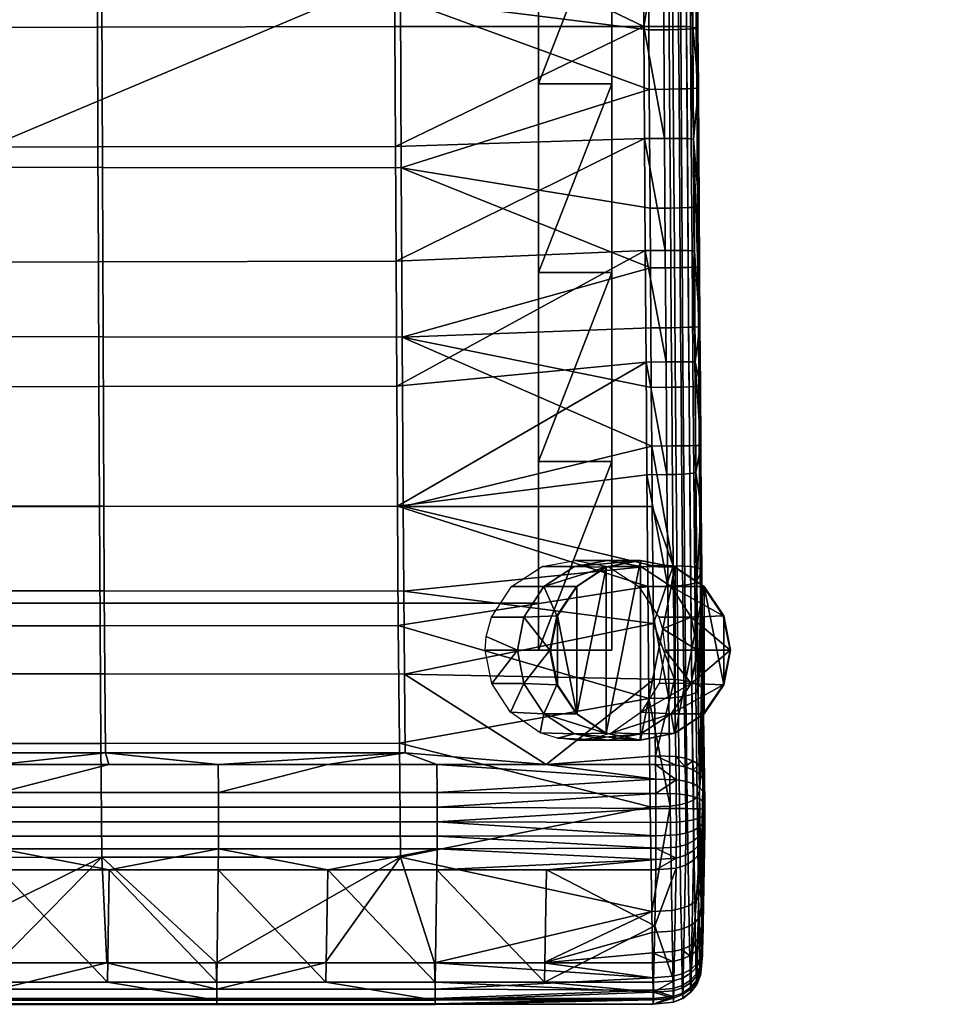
# Model space of a CAD drawing. Header units: millimetres. Extents: x -287 to 287, y -276 to 315.
# Tile 8 of 32: x 136 to 249, y -276 to -155. Entities that reach past the tile are written whole.
import ezdxf

# ---------------------------------------------------------------- set-up
doc = ezdxf.new("R2010")
doc.units = ezdxf.units.MM
doc.header["$MEASUREMENT"] = 0
for name, color, linetype in [('kryt', 9, 'Continuous'), ('nozky', 250, 'Continuous'), ('podnoz', 7, 'Continuous'), ('sedak', 43, 'Continuous')]:
    doc.layers.add(name, color=color, linetype=linetype)

msp = doc.modelspace()

# ---------------------------------------------------------------- meshes
at = {"layer": 'kryt'}
mesh = msp.add_polyface(dxfattribs=at)
corners = [(199.5, 126.82, 383.48), (-199.5, 126.82, 383.48), (199.5, 136.76, 407.19), (-0.01, 136.76, 407.19), (-199.5, 136.76, 407.19), (-66.5, 126.82, 383.48), (66.5, 126.82, 383.48), (199.5, 37.1, 389.82), (199.5, -52.72, 394.78), (199.5, -142.59, 398.33), (-199.5, 126.82, 383.48), (-199.5, 37.1, 389.82), (-199.5, -52.72, 394.78), (-199.5, -142.59, 398.33), (199.5, 126.82, 383.48), (66.5, 126.82, 383.48), (-66.5, 126.82, 383.48), (-199.5, -226.74, 400.4), (0, -226.74, 400.4), (199.5, -226.74, 400.4), (199.5, -226.74, 400.4), (199.5, -226.74, 424.9), (-199.5, -226.74, 400.4), (-199.5, -226.74, 424.9), (0, -226.74, 400.4)]
mesh.append_faces([[corners[k] for k in face] for face in [(2, 0, 6, 6), (3, 6, 5, 5), (3, 5, 1, 4), (2, 6, 3, 3), (12, 11, 7, 8), (13, 12, 8, 9), (7, 15, 14, 14), (9, 19, 18, 18), (11, 16, 15, 7), (11, 10, 16, 16), (17, 13, 18, 18), (13, 9, 18, 18), (24, 20, 21, 21), (23, 22, 24, 24), (21, 23, 24, 24)]])
at = {"layer": 'nozky'}
mesh = msp.add_polyface(dxfattribs=at)
corners = [(212, -221.5), (211.92, -221.5, 4), (207.79, -222.34), (207.71, -222.34, 4), (204.22, -224.72), (204.15, -224.72, 4), (201.84, -228.29), (201.76, -228.29, 4), (201, -232.5), (200.92, -232.5, 4), (201.84, -236.71), (201.76, -236.71, 4), (204.22, -240.28), (204.15, -240.28, 4), (207.79, -242.66), (207.71, -242.66, 4), (212, -243.5), (211.92, -243.5, 4), (216.21, -242.66), (216.13, -242.66, 4), (219.78, -240.28), (219.7, -240.28, 4), (222.16, -236.71), (222.09, -236.71, 4), (223, -232.5), (222.93, -232.5, 4), (222.16, -228.29), (222.09, -228.29, 4), (219.78, -224.72), (219.7, -224.72, 4), (216.21, -222.34), (216.13, -222.34, 4), (222.16, -228.29), (222.16, -236.71), (223, -232.5), (219.78, -224.72), (216.21, -222.34), (216.21, -242.66), (219.78, -240.28), (212, -243.5), (212, -221.5), (207.79, -222.34), (201.84, -228.29), (204.22, -224.72), (204.22, -240.28), (201, -232.5), (207.79, -242.66), (201.84, -236.71), (245.8, 228.71), (245.76, 228.3, 4), (248.17, 232.3), (248.13, 231.89, 4), (249, 236.52), (248.96, 236.11, 4), (248.16, 240.74), (248.13, 240.33, 4), (245.78, 244.32), (245.74, 243.91, 4), (242.21, 246.72), (242.17, 246.31, 4), (237.99, 247.56), (237.95, 247.15, 4), (233.77, 246.71), (233.74, 246.29, 4), (230.21, 244.3), (230.17, 243.89, 4), (227.83, 240.72), (227.8, 240.31, 4), (227, 236.5), (226.96, 236.07, 4), (227.84, 232.26), (227.8, 231.85, 4), (230.22, 228.68), (230.18, 228.27, 4), (233.79, 226.28), (233.75, 225.87, 4), (238.01, 225.44), (237.97, 225.03, 4), (242.23, 226.3), (242.19, 225.89, 4), (248.16, 240.74), (227.83, 240.72), (249, 236.52), (233.77, 246.71), (242.21, 246.72), (245.78, 244.32), (230.21, 244.3), (227, 236.5), (245.8, 228.71), (230.22, 228.68), (248.17, 232.3), (227.84, 232.26), (242.23, 226.3), (233.79, 226.28), (238.01, 225.44), (237.99, 247.56), (-245.8, 228.71), (-245.76, 228.3, 4), (-248.17, 232.3), (-248.13, 231.89, 4), (-249, 236.52), (-248.96, 236.11, 4), (-248.16, 240.74), (-248.13, 240.33, 4), (-245.78, 244.32), (-245.74, 243.91, 4), (-242.21, 246.72), (-242.17, 246.31, 4), (-237.99, 247.56), (-237.95, 247.15, 4), (-233.77, 246.71), (-233.74, 246.29, 4), (-230.21, 244.3), (-230.17, 243.89, 4), (-227.83, 240.72), (-227.8, 240.31, 4), (-227, 236.5), (-226.96, 236.07, 4), (-227.84, 232.26), (-227.8, 231.85, 4), (-230.22, 228.68), (-230.18, 228.27, 4), (-233.79, 226.28), (-233.75, 225.87, 4), (-238.01, 225.44), (-237.97, 225.03, 4), (-242.23, 226.3), (-242.19, 225.89, 4), (-248.16, 240.74), (-227.83, 240.72), (-249, 236.52), (-233.77, 246.71), (-242.21, 246.72), (-245.78, 244.32), (-230.21, 244.3), (-227, 236.5), (-245.8, 228.71), (-230.22, 228.68), (-248.17, 232.3), (-227.84, 232.26), (-242.23, 226.3), (-233.79, 226.28), (-238.01, 225.44), (-237.99, 247.56), (-212, -221.5), (-211.92, -221.5, 4), (-207.79, -222.34), (-207.71, -222.34, 4), (-204.22, -224.72), (-204.15, -224.72, 4), (-201.84, -228.29), (-201.76, -228.29, 4), (-201, -232.5), (-200.92, -232.5, 4), (-201.84, -236.71), (-201.76, -236.71, 4), (-204.22, -240.28), (-204.15, -240.28, 4), (-207.79, -242.66), (-207.71, -242.66, 4), (-212, -243.5), (-211.92, -243.5, 4), (-216.21, -242.66), (-216.13, -242.66, 4), (-219.78, -240.28), (-219.7, -240.28, 4), (-222.16, -236.71), (-222.09, -236.71, 4), (-223, -232.5), (-222.93, -232.5, 4), (-222.16, -228.29), (-222.09, -228.29, 4), (-219.78, -224.72), (-219.7, -224.72, 4), (-216.21, -222.34), (-216.13, -222.34, 4), (-222.16, -228.29), (-222.16, -236.71), (-223, -232.5), (-219.78, -224.72), (-216.21, -222.34), (-216.21, -242.66), (-219.78, -240.28), (-212, -243.5), (-212, -221.5), (-207.79, -222.34), (-201.84, -228.29), (-204.22, -224.72), (-204.22, -240.28), (-201, -232.5), (-207.79, -242.66), (-201.84, -236.71)]
mesh.append_faces([[corners[k] for k in face] for face in [(3, 1, 0, 2), (5, 3, 2, 4), (7, 5, 4, 6), (9, 7, 6, 8), (11, 9, 8, 10), (13, 11, 10, 12), (15, 13, 12, 14), (17, 15, 14, 16), (19, 17, 16, 18), (21, 19, 18, 20), (23, 21, 20, 22), (25, 23, 22, 24), (27, 25, 24, 26), (29, 27, 26, 28), (31, 29, 28, 30), (1, 31, 30, 0), (32, 34, 33, 33), (36, 35, 37, 37), (32, 33, 35, 35), (35, 33, 38, 38), (37, 35, 38, 38), (36, 37, 39, 39), (39, 40, 36, 36), (46, 40, 39, 39), (40, 46, 41, 41), (44, 42, 43, 43), (43, 41, 44, 44), (41, 46, 44, 44), (47, 42, 44, 44), (45, 42, 47, 47), (51, 49, 48, 50), (53, 51, 50, 52), (55, 53, 52, 54), (57, 55, 54, 56), (59, 57, 56, 58), (61, 59, 58, 60), (63, 61, 60, 62), (65, 63, 62, 64), (67, 65, 64, 66), (69, 67, 66, 68), (70, 71, 69, 68), (73, 71, 70, 72), (75, 73, 72, 74), (77, 75, 74, 76), (79, 77, 76, 78), (48, 49, 79, 78), (80, 82, 81, 81), (83, 84, 85, 85), (80, 86, 85, 85), (82, 90, 87, 87), (92, 89, 88, 88), (90, 88, 91, 91), (92, 94, 93, 93), (84, 83, 95, 95), (85, 86, 83, 83), (86, 80, 81, 81), (82, 87, 81, 81), (89, 92, 93, 93), (91, 87, 90, 90), (88, 89, 91, 91), (99, 98, 96, 97), (101, 100, 98, 99), (103, 102, 100, 101), (105, 104, 102, 103), (107, 106, 104, 105), (109, 108, 106, 107), (111, 110, 108, 109), (113, 112, 110, 111), (115, 114, 112, 113), (117, 116, 114, 115), (118, 116, 117, 119), (121, 120, 118, 119), (123, 122, 120, 121), (125, 124, 122, 123), (127, 126, 124, 125), (96, 126, 127, 97), (128, 129, 130, 130), (131, 133, 132, 132), (128, 133, 134, 134), (130, 135, 138, 138), (140, 136, 137, 137), (138, 139, 136, 136), (140, 141, 142, 142), (132, 143, 131, 131), (133, 131, 134, 134), (134, 129, 128, 128), (130, 129, 135, 135), (137, 141, 140, 140), (139, 138, 135, 135), (136, 139, 137, 137), (147, 146, 144, 145), (149, 148, 146, 147), (151, 150, 148, 149), (153, 152, 150, 151), (155, 154, 152, 153), (157, 156, 154, 155), (159, 158, 156, 157), (161, 160, 158, 159), (163, 162, 160, 161), (165, 164, 162, 163), (167, 166, 164, 165), (169, 168, 166, 167), (171, 170, 168, 169), (173, 172, 170, 171), (175, 174, 172, 173), (145, 144, 174, 175), (176, 177, 178, 178), (180, 181, 179, 179), (176, 179, 177, 177), (179, 182, 177, 177), (181, 182, 179, 179), (180, 183, 181, 181), (183, 180, 184, 184), (190, 183, 184, 184), (184, 185, 190, 190), (188, 187, 186, 186), (187, 188, 185, 185), (185, 188, 190, 190), (191, 188, 186, 186), (189, 191, 186, 186)]])
at = {"layer": 'podnoz'}
mesh = msp.add_polyface(dxfattribs=at)
corners = [(204, -221.5, 425), (207.96, -221.5, 214.4), (203.92, -222.27, 214.32), (199.95, -222.27, 424.92), (208.05, -222.27, 425.08), (212.01, -222.27, 214.47), (216.13, -222.34, 4), (211.92, -221.5, 4), (207.71, -222.34, 4), (200.19, -224.72, 214.25), (215.74, -224.72, 214.54), (208.5, -140.1, 397.75), (208.5, -163.2, 398.45), (199.5, -163.2, 398.45), (208.5, -186.3, 399.06), (199.5, -186.3, 399.06), (199.5, -209.4, 399.58), (208.5, -209.4, 399.58), (199.5, -140.1, 397.75), (208.5, -117.01, 396.96), (208.5, -70.82, 395.1), (208.5, -93.91, 396.08), (199.5, -93.91, 396.08), (199.5, -117.01, 396.96), (208.5, -232.5, 400), (199.5, -232.5, 400), (208.5, -117.01, 421.96), (199.5, -140.1, 422.75), (208.5, -140.1, 422.75), (208.5, -163.2, 423.45), (199.5, -186.3, 424.06), (208.5, -186.3, 424.06), (199.5, -209.4, 424.58), (208.5, -209.4, 424.58), (199.5, -163.2, 423.45), (208.5, -93.91, 421.08), (199.5, -117.01, 421.96), (208.5, -70.82, 420.1), (199.5, -93.91, 421.08), (199.5, -232.5, 425), (199.5, -186.3, 424.06), (199.5, -186.3, 399.06), (199.5, -209.4, 424.58), (199.5, -163.2, 423.45), (199.5, -163.2, 398.45), (199.5, -93.91, 421.08), (199.5, -93.91, 396.08), (199.5, -117.01, 421.96), (199.5, -117.01, 396.96), (199.5, -140.1, 422.75), (199.5, -140.1, 397.75), (199.5, -232.5, 412.5), (199.5, -209.4, 399.58), (208.5, -93.91, 421.08), (208.5, -117.01, 421.96), (208.5, -93.91, 396.08), (208.5, -163.2, 423.45), (208.5, -140.1, 397.75), (208.5, -140.1, 422.75), (208.5, -186.3, 399.06), (208.5, -186.3, 424.06), (208.5, -209.4, 424.58), (208.5, -163.2, 398.45), (208.5, -117.01, 396.96), (208.5, -232.5, 425), (208.5, -232.5, 412.5), (208.5, -70.82, 395.1), (208.5, -209.4, 399.58), (208.5, -232.5, 400)]
mesh.append_faces([[corners[k] for k in face] for face in [(0, 1, 2, 3), (4, 5, 1, 0), (5, 6, 7, 7), (8, 2, 7, 7), (8, 9, 2, 2), (7, 2, 1, 1), (7, 1, 5, 5), (10, 6, 5, 5), (11, 12, 13, 13), (12, 14, 15, 15), (16, 14, 17, 17), (18, 19, 11, 11), (20, 21, 22, 22), (19, 23, 21, 21), (24, 25, 17, 17), (25, 16, 17, 17), (15, 14, 16, 16), (13, 12, 15, 15), (11, 13, 18, 18), (23, 19, 18, 18), (22, 21, 23, 23), (26, 27, 28, 28), (29, 30, 31, 31), (32, 33, 31, 31), (34, 29, 28, 28), (35, 36, 26, 26), (35, 37, 38, 38), (39, 33, 32, 32), (30, 32, 31, 31), (34, 30, 29, 29), (28, 27, 34, 34), (36, 27, 26, 26), (38, 36, 35, 35), (40, 41, 42, 42), (40, 43, 44, 44), (45, 46, 47, 47), (48, 49, 47, 47), (43, 49, 50, 50), (51, 42, 52, 52), (52, 42, 41, 41), (46, 48, 47, 47), (44, 41, 40, 40), (50, 44, 43, 43), (48, 50, 49, 49), (53, 54, 55, 55), (56, 57, 58, 58), (59, 60, 61, 61), (56, 60, 62, 62), (58, 63, 54, 54), (64, 65, 61, 61), (55, 66, 53, 53), (57, 63, 58, 58), (55, 54, 63, 63), (62, 60, 59, 59), (56, 62, 57, 57), (67, 59, 61, 61), (65, 68, 67, 67), (65, 67, 61, 61)]])
mesh = msp.add_polyface(dxfattribs=at)
corners = [(218.96, -232.5, 214.62), (214.68, -229.86, 425.2), (215.02, -232.5, 424.07), (218.19, -228.45, 214.59), (222.93, -232.5, 4), (218.19, -236.55, 214.59), (196.22, -224.72, 424.85), (200.19, -224.72, 214.25), (197.74, -228.45, 214.2), (193.77, -228.45, 424.81), (199.95, -222.27, 424.92), (203.92, -222.27, 214.32), (211.78, -224.72, 425.15), (215.74, -224.72, 214.54), (212.01, -222.27, 214.47), (208.05, -222.27, 425.08), (214.23, -228.45, 425.19), (204.15, -224.72, 4), (201.76, -228.29, 4), (200.92, -232.5, 4), (196.97, -232.5, 214.19), (193.13, -230.8, 424.8), (207.71, -222.34, 4), (222.09, -228.29, 4), (219.7, -224.72, 4), (216.13, -222.34, 4), (193.02, -232.5, 424.07), (214.28, -236.54, 422.33), (219.7, -240.28, 4), (222.09, -236.71, 4), (215.74, -240.28, 214.54), (216.13, -242.66, 4), (212.05, -240.08, 420.8), (212.01, -242.73, 214.47), (208.49, -242.59, 419.72), (211.92, -243.5, 4), (207.71, -242.66, 4), (203.92, -242.73, 214.32), (207.96, -243.5, 214.4), (204.15, -240.28, 4), (200.19, -240.28, 214.25), (201.76, -236.71, 4), (197.74, -236.55, 214.2), (206.35, -243.27, 419.43), (204.11, -243.5, 419.33), (201.85, -243.27, 419.43), (199.71, -242.59, 419.72), (196.11, -240.08, 420.8), (193.82, -236.55, 422.32), (208.5, -232.5, 425), (208.5, -209.4, 424.58), (199.5, -232.5, 425), (199.5, -232.5, 425), (199.5, -209.4, 424.58), (199.5, -232.5, 412.5), (199.5, -209.4, 399.58), (199.5, -232.5, 400), (208.5, -232.5, 412.5), (208.5, -232.5, 425), (199.5, -232.5, 425), (199.5, -232.5, 412.5), (208.5, -232.5, 400), (199.5, -232.5, 400)]
mesh.append_faces([[corners[k] for k in face] for face in [(0, 1, 2, 2), (0, 3, 1, 1), (4, 3, 0, 0), (0, 5, 4, 4), (2, 5, 0, 0), (6, 7, 8, 9), (10, 11, 7, 6), (12, 13, 14, 15), (16, 3, 13, 12), (7, 17, 18, 18), (8, 18, 19, 19), (20, 21, 9, 8), (19, 20, 8, 8), (18, 8, 7, 7), (7, 22, 17, 17), (23, 24, 13, 13), (25, 13, 24, 24), (4, 23, 3, 3), (20, 26, 21, 21), (23, 13, 3, 3), (5, 2, 27, 27), (16, 1, 3, 3), (28, 29, 30, 30), (31, 28, 30, 30), (32, 30, 5, 5), (29, 5, 30, 30), (31, 30, 33, 33), (34, 33, 30, 30), (33, 35, 31, 31), (4, 5, 29, 29), (36, 35, 37, 37), (37, 35, 38, 38), (39, 40, 41, 41), (40, 39, 36, 36), (19, 41, 42, 42), (33, 38, 35, 35), (43, 38, 33, 33), (43, 44, 38, 38), (33, 34, 43, 43), (44, 45, 38, 38), (34, 30, 32, 32), (45, 46, 37, 37), (37, 38, 45, 45), (47, 42, 40, 40), (41, 40, 42, 42), (19, 42, 20, 20), (48, 20, 42, 42), (40, 46, 47, 47), (20, 48, 26, 26), (48, 42, 47, 47), (37, 46, 40, 40), (40, 36, 37, 37), (27, 32, 5, 5), (49, 50, 51, 51), (52, 53, 54, 54), (54, 55, 56, 56), (57, 58, 59, 60), (61, 57, 60, 62)]])
at = {"layer": 'sedak'}
mesh = msp.add_polyface(dxfattribs=at)
corners = [(146.16, -152.72, 423.15), (109.64, -152.68, 423.15), (109.59, -131.95, 422.49), (146.08, -132.01, 422.49), (146.23, -173.44, 423.73), (109.69, -173.4, 423.73), (146.31, -194.16, 424.25), (109.75, -194.13, 424.25), (146.39, -214.88, 424.47), (109.8, -214.86, 424.47), (182.65, -152.78, 423.15), (182.55, -132.07, 422.49), (182.75, -173.48, 423.73), (182.86, -194.19, 424.25), (182.97, -214.91, 424.47), (182.44, -111.37, 421.76), (212.77, -120.23, 422.08), (213.06, -163.89, 423.48), (213.36, -207.53, 424.57), (212.87, -134.78, 422.58), (213.21, -185.73, 424.02), (212.96, -149.33, 423.04), (213.01, -156.61, 423.26), (213.16, -178.43, 423.85), (213.26, -193.06, 424.21), (213.31, -200.36, 424.43), (214.64, -128.65, 466.16), (212.11, -114.89, 465.9), (212.2, -128.66, 466.39), (145.57, -141.61, 466.82), (145.51, -126.95, 466.34), (104.77, -127.02, 466.34), (104.8, -141.67, 466.83), (145.62, -156.27, 467.27), (104.83, -156.32, 467.27), (145.67, -170.93, 467.68), (104.87, -170.98, 467.68), (145.72, -184.97, 468.04), (104.9, -185.01, 468.04), (145.78, -200.25, 468.19), (104.94, -200.29, 468.19), (181.89, -141.54, 466.82), (181.82, -126.87, 466.33), (181.96, -156.2, 467.26), (182.04, -170.87, 467.68), (182.11, -184.92, 468.03), (182.19, -200.21, 468.18), (182.28, -214.87, 467.66), (145.85, -214.91, 467.66), (181.75, -112.21, 465.81), (212.29, -142.42, 466.84), (212.39, -156.19, 467.26), (212.48, -169.89, 467.65), (212.57, -183.6, 468), (212.66, -197.25, 468.19), (212.77, -211.05, 467.87)]
mesh.append_faces([[corners[k] for k in face] for face in [(0, 1, 2, 3), (4, 5, 1, 0), (6, 7, 5, 4), (8, 9, 7, 6), (10, 0, 3, 11), (12, 4, 0, 10), (13, 6, 4, 12), (14, 8, 6, 13), (15, 16, 11, 11), (10, 17, 12, 12), (14, 13, 18, 18), (11, 19, 10, 10), (13, 12, 20, 20), (16, 19, 11, 11), (10, 19, 21, 21), (17, 10, 22, 22), (23, 12, 17, 17), (22, 10, 21, 21), (13, 20, 24, 24), (13, 25, 18, 18), (13, 24, 25, 25), (23, 20, 12, 12), (26, 27, 28, 28), (29, 30, 31, 32), (33, 29, 32, 34), (35, 33, 34, 36), (37, 35, 36, 38), (39, 37, 38, 40), (41, 42, 30, 29), (43, 41, 29, 33), (44, 43, 33, 35), (45, 44, 35, 37), (46, 45, 37, 39), (47, 46, 39, 48), (28, 49, 42, 42), (50, 42, 41, 41), (51, 43, 44, 44), (52, 44, 45, 45), (43, 51, 41, 41), (53, 45, 46, 46), (46, 47, 54, 54), (28, 42, 50, 50), (51, 50, 41, 41), (52, 51, 44, 44), (53, 46, 54, 54), (52, 45, 53, 53), (47, 55, 54, 54)]])
mesh = msp.add_polyface(dxfattribs=at)
corners = [(218.87, -134.54, 428.69), (218.2, -128.82, 460.51), (218.29, -142.57, 460.96), (219.01, -156.39, 429.38), (218.38, -156.32, 461.38), (218.77, -119.97, 428.19), (218.11, -115.06, 460.03), (218.96, -149.1, 429.16), (219.06, -163.67, 429.59), (215.85, -142.42, 466.16), (214.73, -142.41, 466.61), (214.83, -156.18, 467.03), (215.94, -156.19, 466.58), (216.81, -142.44, 465.45), (216.9, -156.2, 465.86), (217.54, -142.46, 464.5), (217.63, -156.22, 464.92), (218.01, -142.49, 463.4), (218.1, -156.25, 463.81), (215.76, -128.66, 465.71), (214.64, -128.65, 466.16), (216.72, -128.67, 464.99), (217.45, -128.7, 464.05), (217.92, -128.74, 462.94), (212.29, -142.42, 466.84), (212.39, -156.19, 467.26), (212.2, -128.66, 466.39), (214.92, -169.88, 467.41), (218.2, -169.94, 464.2), (216.6, -149.28, 423.77), (216.65, -156.56, 423.99), (215.51, -156.59, 423.51), (215.46, -149.3, 423.29), (217.57, -149.25, 424.52), (217.62, -156.53, 424.74), (218.31, -149.22, 425.51), (218.36, -156.5, 425.73), (218.76, -149.18, 426.66), (218.81, -156.46, 426.88), (216.5, -134.73, 423.3), (215.36, -134.75, 422.83), (217.48, -134.7, 424.06), (218.21, -134.66, 425.05), (218.67, -134.62, 426.2), (216.41, -120.18, 422.8), (215.26, -120.21, 422.33), (217.38, -120.15, 423.56), (218.12, -120.11, 424.55), (218.57, -120.06, 425.7), (212.77, -120.23, 422.08), (212.87, -134.78, 422.58), (213.01, -156.61, 423.26), (212.96, -149.33, 423.04), (218.86, -163.74, 427.1)]
mesh.append_faces([[corners[k] for k in face] for face in [(0, 1, 2, 2), (3, 2, 4, 4), (5, 6, 1, 1), (2, 7, 0, 0), (1, 0, 5, 5), (4, 8, 3, 3), (2, 3, 7, 7), (9, 10, 11, 12), (13, 9, 12, 14), (15, 13, 14, 16), (17, 15, 16, 18), (19, 20, 10, 9), (21, 19, 9, 13), (22, 21, 13, 15), (23, 22, 15, 17), (10, 24, 25, 25), (20, 26, 24, 24), (11, 10, 25, 25), (25, 27, 11, 11), (20, 24, 10, 10), (18, 28, 4, 4), (18, 2, 17, 17), (17, 2, 1, 23), (4, 2, 18, 18), (29, 30, 31, 32), (33, 34, 30, 29), (35, 36, 34, 33), (37, 38, 36, 35), (39, 29, 32, 40), (41, 33, 29, 39), (42, 35, 33, 41), (43, 37, 35, 42), (44, 39, 40, 45), (46, 41, 39, 44), (47, 42, 41, 46), (48, 43, 42, 47), (49, 40, 50, 50), (31, 51, 52, 32), (50, 40, 52, 52), (40, 49, 45, 45), (40, 32, 52, 52), (37, 7, 3, 38), (38, 3, 8, 53), (48, 5, 43, 43), (43, 7, 37, 37), (43, 0, 7, 7), (5, 0, 43, 43)]])
mesh = msp.add_polyface(dxfattribs=at)
corners = [(218.48, -170.01, 461.77), (218.57, -183.69, 462.12), (219.26, -192.85, 430.33), (219.06, -163.67, 429.59), (218.38, -156.32, 461.38), (219.16, -178.25, 429.97), (216.13, -183.59, 467.32), (215.01, -183.59, 467.77), (215.11, -197.23, 467.96), (216.22, -197.22, 467.51), (217.09, -183.6, 466.61), (217.18, -197.22, 466.8), (217.82, -183.62, 465.66), (217.91, -197.21, 465.86), (218.29, -183.64, 464.55), (218.38, -197.21, 464.75), (216.04, -169.88, 466.97), (214.92, -169.88, 467.41), (216.99, -169.89, 466.25), (217.72, -169.92, 465.31), (218.2, -169.94, 464.2), (215.94, -156.19, 466.58), (214.83, -156.18, 467.03), (216.9, -156.2, 465.86), (217.63, -156.22, 464.92), (218.1, -156.25, 463.81), (212.48, -169.89, 467.65), (212.57, -183.6, 468), (212.39, -156.19, 467.26), (218.66, -197.21, 462.31), (216.84, -185.69, 424.75), (216.89, -193.02, 424.94), (215.75, -193.04, 424.46), (215.7, -185.71, 424.27), (217.82, -185.67, 425.5), (217.87, -192.99, 425.69), (218.55, -185.64, 426.49), (218.6, -192.96, 426.68), (219.01, -185.61, 427.64), (219.06, -192.92, 427.83), (216.79, -178.39, 424.58), (215.65, -178.41, 424.1), (217.77, -178.36, 425.33), (218.5, -178.34, 426.32), (218.96, -178.31, 427.47), (216.7, -163.84, 424.2), (215.55, -163.86, 423.73), (217.67, -163.81, 424.96), (218.41, -163.78, 425.95), (218.86, -163.74, 427.1), (216.65, -156.56, 423.99), (215.51, -156.59, 423.51), (217.62, -156.53, 424.74), (218.36, -156.5, 425.73), (218.81, -156.46, 426.88), (213.21, -185.73, 424.02), (213.26, -193.06, 424.21), (213.16, -178.43, 423.85), (213.06, -163.89, 423.48), (213.01, -156.61, 423.26)]
mesh.append_faces([[corners[k] for k in face] for face in [(0, 1, 2, 2), (3, 4, 0, 0), (5, 0, 2, 2), (3, 0, 5, 5), (6, 7, 8, 9), (10, 6, 9, 11), (12, 10, 11, 13), (14, 12, 13, 15), (16, 17, 7, 6), (18, 16, 6, 10), (19, 18, 10, 12), (20, 19, 12, 14), (21, 22, 17, 16), (23, 21, 16, 18), (24, 23, 18, 19), (25, 24, 19, 20), (7, 26, 27, 27), (17, 28, 26, 26), (17, 26, 7, 7), (8, 7, 27, 27), (15, 29, 14, 14), (14, 1, 0, 20), (4, 20, 0, 0), (30, 31, 32, 33), (34, 35, 31, 30), (36, 37, 35, 34), (38, 39, 37, 36), (40, 30, 33, 41), (42, 34, 30, 40), (43, 36, 34, 42), (44, 38, 36, 43), (45, 40, 41, 46), (47, 42, 40, 45), (48, 43, 42, 47), (49, 44, 43, 48), (50, 45, 46, 51), (52, 47, 45, 50), (53, 48, 47, 52), (54, 49, 48, 53), (55, 33, 32, 56), (33, 55, 57, 41), (58, 46, 41, 57), (59, 51, 46, 58), (2, 39, 38, 38), (5, 44, 49, 3), (5, 38, 44, 44), (2, 38, 5, 5)]])
mesh = msp.add_polyface(dxfattribs=at)
corners = [(218.66, -197.21, 462.31), (218.77, -210.72, 462), (219.36, -207.44, 430.68), (218.88, -224.01, 460.95), (219.41, -215.09, 430.58), (218.57, -183.69, 462.12), (219.26, -192.85, 430.33), (219.48, -222.72, 430.08), (219.31, -200.14, 430.55), (216.33, -210.99, 467.2), (215.21, -211.02, 467.64), (215.33, -224.67, 466.57), (216.45, -224.61, 466.12), (217.29, -210.95, 466.48), (217.4, -224.52, 465.42), (218.02, -210.89, 465.54), (218.14, -224.41, 464.48), (218.49, -210.84, 464.43), (218.61, -224.28, 463.38), (216.22, -197.22, 467.51), (215.11, -197.23, 467.96), (217.18, -197.22, 466.8), (217.91, -197.21, 465.86), (218.38, -197.21, 464.75), (212.77, -211.05, 467.87), (212.89, -224.72, 466.8), (212.66, -197.25, 468.19), (212.57, -183.6, 468), (218.29, -183.64, 464.55), (216.99, -207.5, 425.29), (217.11, -222.21, 424.71), (215.97, -222.17, 424.24), (215.85, -207.51, 424.81), (217.97, -207.49, 426.05), (218.09, -222.27, 425.46), (218.7, -207.47, 427.04), (218.82, -222.36, 426.45), (219.16, -207.46, 428.19), (219.28, -222.48, 427.59), (216.94, -200.31, 425.16), (215.8, -200.33, 424.68), (217.92, -200.28, 425.91), (218.65, -200.25, 426.9), (219.11, -200.22, 428.05), (216.89, -193.02, 424.94), (215.75, -193.04, 424.46), (217.87, -192.99, 425.69), (218.6, -192.96, 426.68), (219.06, -192.92, 427.83), (213.42, -214.92, 424.47), (213.48, -222.17, 423.99), (213.31, -200.36, 424.43), (213.36, -207.53, 424.57), (213.26, -193.06, 424.21), (219.56, -230.3, 428.99)]
mesh.append_faces([[corners[k] for k in face] for face in [(0, 1, 2, 2), (3, 4, 1, 1), (5, 0, 6, 6), (7, 4, 3, 3), (2, 8, 0, 0), (2, 1, 4, 4), (8, 6, 0, 0), (9, 10, 11, 12), (13, 9, 12, 14), (15, 13, 14, 16), (17, 15, 16, 18), (19, 20, 10, 9), (21, 19, 9, 13), (22, 21, 13, 15), (23, 22, 15, 17), (24, 25, 11, 11), (26, 24, 10, 10), (10, 24, 11, 11), (10, 20, 26, 26), (20, 27, 26, 26), (18, 3, 17, 17), (17, 1, 0, 23), (3, 1, 17, 17), (5, 28, 0, 0), (29, 30, 31, 32), (33, 34, 30, 29), (35, 36, 34, 33), (37, 38, 36, 35), (39, 29, 32, 40), (41, 33, 29, 39), (42, 35, 33, 41), (43, 37, 35, 42), (44, 39, 40, 45), (46, 41, 39, 44), (47, 42, 41, 46), (48, 43, 42, 47), (49, 31, 50, 50), (51, 40, 32, 52), (40, 51, 53, 45), (31, 49, 52, 52), (52, 32, 31, 31), (38, 37, 2, 2), (2, 37, 43, 8), (2, 4, 38, 38), (48, 6, 8, 43), (7, 54, 38, 38), (7, 38, 4, 4)]])
mesh = msp.add_polyface(dxfattribs=at)
corners = [(146.44, -225.24, 423.63), (109.84, -225.23, 423.63), (109.8, -214.86, 424.47), (146.39, -214.88, 424.47), (146.51, -235.4, 421.52), (109.89, -235.39, 421.52), (183.04, -225.26, 423.62), (182.97, -214.91, 424.47), (183.13, -235.41, 421.51), (109.95, -245.04, 417.7), (146.6, -245.04, 417.7), (183.24, -245.04, 417.7), (133.64, -246.46, 416.93), (160.37, -246.46, 416.93), (147.01, -246.46, 416.93), (213.48, -222.17, 423.99), (213.65, -236.03, 421.33), (200.46, -246.46, 416.93), (187.1, -246.46, 416.93), (173.74, -246.46, 416.93), (213.56, -229.23, 422.98), (213.36, -207.53, 424.57), (213.42, -214.92, 424.47), (213.81, -245.42, 417.5), (213.83, -246.46, 416.93), (160.4, -249.89, 415.27), (187.14, -249.89, 415.27), (187.14, -251.7, 414.93), (160.4, -251.7, 414.93), (133.67, -249.89, 415.27), (133.67, -251.7, 414.93), (106.94, -249.89, 415.27), (106.94, -251.7, 414.93), (213.86, -248.25, 415.94), (213.87, -250.04, 415.22), (120.28, -246.46, 416.93), (145.85, -214.91, 467.66), (145.78, -200.25, 468.19), (104.94, -200.29, 468.19), (104.99, -214.94, 467.66), (145.93, -229.5, 466.21), (105.04, -229.52, 466.21), (146.02, -243.89, 463.47), (105.1, -243.91, 463.47), (182.38, -229.47, 466.21), (182.28, -214.87, 467.66), (182.51, -243.87, 463.47), (212.89, -224.72, 466.8), (213.02, -238.42, 464.7), (212.77, -211.05, 467.87), (213.18, -251.65, 461.22)]
mesh.append_faces([[corners[k] for k in face] for face in [(0, 1, 2, 3), (4, 5, 1, 0), (6, 0, 3, 7), (8, 4, 0, 6), (9, 5, 4, 10), (10, 4, 8, 11), (12, 9, 10, 10), (11, 13, 10, 10), (12, 10, 14, 14), (14, 10, 13, 13), (7, 15, 6, 6), (16, 17, 8, 8), (18, 11, 17, 17), (8, 17, 11, 11), (19, 11, 18, 18), (6, 20, 8, 8), (11, 19, 13, 13), (7, 21, 22, 22), (6, 15, 20, 20), (17, 23, 24, 24), (17, 16, 23, 23), (8, 20, 16, 16), (7, 22, 15, 15), (25, 26, 27, 28), (29, 25, 28, 30), (31, 29, 30, 32), (26, 33, 34, 34), (18, 17, 33, 33), (33, 17, 24, 24), (26, 25, 19, 18), (25, 29, 14, 13), (34, 27, 26, 26), (29, 12, 14, 14), (13, 19, 25, 25), (35, 12, 29, 29), (33, 26, 18, 18), (31, 35, 29, 29), (36, 37, 38, 39), (40, 36, 39, 41), (42, 40, 41, 43), (44, 45, 36, 40), (46, 44, 40, 42), (45, 44, 47, 47), (44, 46, 48, 48), (49, 45, 47, 47), (50, 48, 46, 46), (47, 44, 48, 48)]])
mesh = msp.add_polyface(dxfattribs=at)
corners = [(219.02, -237.19, 458.93), (219.18, -249.7, 455.64), (219.56, -230.3, 428.99), (219.48, -222.72, 430.08), (218.88, -224.01, 460.95), (219.72, -243.06, 425.31), (219.65, -237.72, 427.19), (216.58, -238.25, 464.03), (215.46, -238.35, 464.47), (215.62, -251.55, 461), (216.74, -251.39, 460.58), (217.54, -238.09, 463.34), (217.7, -251.15, 459.9), (218.27, -237.9, 462.41), (218.43, -250.84, 459.01), (218.74, -237.67, 461.32), (218.9, -250.48, 457.96), (216.45, -224.61, 466.12), (215.33, -224.67, 466.57), (217.4, -224.52, 465.42), (218.14, -224.41, 464.48), (218.61, -224.28, 463.38), (212.89, -224.72, 466.8), (213.02, -238.42, 464.7), (217.28, -236.19, 422.03), (217.43, -245.7, 418.17), (216.29, -245.5, 417.74), (216.14, -236.07, 421.57), (218.25, -236.4, 422.76), (218.4, -246.04, 418.83), (218.98, -236.68, 423.7), (219.14, -246.49, 419.71), (219.44, -237, 424.8), (219.59, -247.02, 420.72), (217.11, -222.21, 424.71), (215.97, -222.17, 424.24), (218.09, -222.27, 425.46), (218.82, -222.36, 426.45), (219.28, -222.48, 427.59), (213.56, -229.23, 422.98), (213.65, -236.03, 421.33), (213.48, -222.17, 423.99), (213.81, -245.42, 417.5), (213.83, -246.46, 416.93), (216.31, -246.55, 417.16), (217.45, -246.77, 417.58), (219.16, -247.6, 419.1), (218.42, -247.12, 418.24), (219.61, -248.15, 420.1), (219.81, -248.19, 422.92), (216.34, -248.33, 416.18)]
mesh.append_faces([[corners[k] for k in face] for face in [(0, 1, 2, 2), (3, 4, 0, 0), (5, 6, 1, 1), (1, 6, 2, 2), (0, 2, 3, 3), (7, 8, 9, 10), (11, 7, 10, 12), (13, 11, 12, 14), (15, 13, 14, 16), (17, 18, 8, 7), (19, 17, 7, 11), (20, 19, 11, 13), (21, 20, 13, 15), (22, 23, 8, 8), (8, 23, 9, 9), (8, 18, 22, 22), (15, 0, 21, 21), (16, 1, 0, 15), (0, 4, 21, 21), (24, 25, 26, 27), (28, 29, 25, 24), (30, 31, 29, 28), (32, 33, 31, 30), (34, 24, 27, 35), (36, 28, 24, 34), (37, 30, 28, 36), (38, 32, 30, 37), (39, 27, 40, 40), (41, 35, 39, 39), (40, 27, 42, 42), (43, 42, 44, 44), (26, 44, 42, 42), (35, 27, 39, 39), (26, 42, 27, 27), (45, 44, 26, 26), (29, 45, 25, 25), (25, 45, 26, 26), (31, 46, 47, 47), (48, 46, 33, 33), (31, 33, 46, 46), (29, 31, 47, 47), (29, 47, 45, 45), (32, 38, 2, 6), (33, 32, 6, 5), (49, 33, 5, 5), (43, 44, 50, 50)]])
mesh = msp.add_polyface(dxfattribs=at)
corners = [(219.87, -252.03, 421.03), (219.87, -252.44, 421.14), (219.67, -252.75, 418.61), (219.66, -250.98, 418.7), (219.87, -251.68, 421.1), (219.87, -252.87, 421.43), (219.67, -254.45, 419.5), (219.67, -251.95, 418.54), (219.67, -253.56, 418.91), (219.64, -249.79, 419.2), (219.18, -249.7, 455.64), (219.36, -261.61, 450.58), (219.72, -243.06, 425.31), (219.86, -253.53, 422.08), (219.84, -254.52, 423.33), (219.86, -250.9, 421.42), (219.84, -250.13, 421.84), (219.81, -248.19, 422.92), (219.72, -261.41, 432.36), (219.83, -249.37, 422.27), (213.02, -238.42, 464.7), (213.18, -251.65, 461.22), (215.62, -251.55, 461), (218.9, -250.48, 457.96), (219.61, -248.15, 420.1), (219.59, -247.02, 420.72), (219.22, -254.08, 417.88), (219.22, -253.01, 417.49), (217.51, -251.87, 415.65), (217.51, -253.4, 415.79), (216.37, -253.51, 415.32), (216.36, -251.86, 415.17), (218.48, -251.89, 416.4), (218.48, -253.23, 416.52), (219.21, -251.91, 417.39), (217.5, -250.2, 415.93), (216.36, -250.08, 415.47), (218.47, -250.4, 416.65), (219.2, -250.67, 417.6), (217.48, -248.53, 416.61), (216.34, -248.33, 416.18), (218.45, -248.85, 417.29), (219.19, -249.28, 418.17), (213.87, -251.87, 414.92), (213.87, -253.57, 415.08), (213.87, -250.04, 415.22), (213.86, -248.25, 415.94), (213.83, -246.46, 416.93), (216.31, -246.55, 417.16), (217.45, -246.77, 417.58), (218.42, -247.12, 418.24), (219.16, -247.6, 419.1)]
mesh.append_faces([[corners[k] for k in face] for face in [(0, 1, 2, 2), (3, 4, 0, 0), (1, 5, 6, 6), (7, 3, 0, 0), (6, 8, 1, 1), (1, 8, 2, 2), (2, 7, 0, 0), (9, 4, 3, 3), (10, 11, 12, 12), (13, 4, 14, 14), (0, 13, 5, 5), (5, 1, 0, 0), (0, 4, 13, 13), (4, 15, 14, 14), (15, 16, 14, 14), (17, 12, 11, 11), (17, 18, 19, 19), (20, 21, 22, 22), (23, 11, 10, 10), (19, 24, 17, 17), (24, 25, 17, 17), (2, 8, 26, 27), (28, 29, 30, 31), (32, 33, 29, 28), (34, 27, 33, 32), (7, 2, 27, 34), (35, 28, 31, 36), (37, 32, 28, 35), (38, 34, 32, 37), (3, 7, 34, 38), (39, 35, 36, 40), (41, 37, 35, 39), (42, 38, 37, 41), (9, 3, 38, 42), (43, 31, 30, 44), (31, 43, 45, 36), (45, 40, 36, 36), (46, 40, 45, 45), (47, 40, 46, 46), (48, 49, 39, 40), (49, 50, 41, 39), (42, 41, 50, 51), (4, 9, 15, 15), (9, 42, 51, 24), (19, 16, 24, 24), (16, 15, 9, 9), (24, 16, 9, 9)]])
mesh = msp.add_polyface(dxfattribs=at)
corners = [(146.84, -273.11, 437.64), (133.65, -259.34, 419.57), (147.02, -259.34, 419.57), (160.19, -273.11, 437.64), (160.38, -259.34, 419.57), (133.49, -273.11, 437.65), (120.29, -259.34, 419.57), (173.54, -273.11, 437.64), (173.75, -259.34, 419.57), (120.14, -273.11, 437.65), (160.19, -275.1, 447.44), (160.19, -273.97, 449.24), (133.49, -273.97, 449.24), (133.49, -275.1, 447.44), (160.19, -275.74, 445.42), (133.49, -275.74, 445.42), (160.19, -275.81, 443.31), (133.49, -275.81, 443.32), (160.19, -275.32, 441.27), (133.49, -275.32, 441.27), (186.89, -275.1, 447.44), (186.89, -273.97, 449.24), (186.89, -275.74, 445.42), (186.89, -275.81, 443.31), (186.89, -275.32, 441.27), (133.42, -270.72, 452.01), (120.08, -270.72, 452.01), (160.1, -270.72, 452.01), (146.76, -270.72, 452.01), (173.45, -270.72, 452.01), (160.4, -255.22, 415.68), (187.14, -255.22, 415.68), (187.14, -256.77, 416.71), (160.4, -256.77, 416.72), (160.4, -253.5, 415.06), (187.14, -253.5, 415.06), (160.4, -251.7, 414.93), (187.14, -251.7, 414.93), (133.67, -255.22, 415.68), (133.67, -256.77, 416.72), (133.67, -253.5, 415.06), (133.67, -251.7, 414.93), (106.94, -253.5, 415.06), (106.94, -255.22, 415.68), (106.94, -251.7, 414.93), (106.94, -256.77, 416.72), (146.13, -257.82, 458.9), (146.02, -243.89, 463.47), (105.1, -243.91, 463.47), (105.18, -257.83, 458.9), (182.66, -257.81, 458.91), (182.51, -243.87, 463.47)]
mesh.append_faces([[corners[k] for k in face] for face in [(0, 1, 2, 2), (3, 2, 4, 4), (1, 5, 6, 6), (7, 4, 8, 8), (0, 2, 3, 3), (4, 7, 3, 3), (5, 1, 0, 0), (6, 5, 9, 9), (10, 11, 12, 13), (14, 10, 13, 15), (16, 14, 15, 17), (18, 16, 17, 19), (20, 21, 11, 10), (22, 20, 10, 14), (23, 22, 14, 16), (24, 23, 16, 18), (12, 25, 26, 26), (11, 27, 28, 28), (11, 29, 27, 27), (12, 28, 25, 25), (11, 28, 12, 12), (19, 5, 0, 18), (18, 3, 7, 24), (19, 9, 5, 5), (18, 0, 3, 3), (30, 31, 32, 33), (34, 35, 31, 30), (36, 37, 35, 34), (38, 30, 33, 39), (40, 34, 30, 38), (41, 36, 34, 40), (42, 40, 38, 43), (44, 41, 40, 42), (33, 4, 2, 2), (39, 2, 1, 1), (33, 8, 4, 4), (33, 2, 39, 39), (1, 6, 39, 39), (6, 45, 39, 39), (46, 47, 48, 49), (50, 51, 47, 46), (46, 49, 26, 26), (25, 46, 26, 26), (46, 25, 28, 28), (27, 46, 28, 28), (46, 27, 50, 50)]])
mesh = msp.add_polyface(dxfattribs=at)
corners = [(186.89, -273.11, 437.64), (173.75, -259.34, 419.57), (187.11, -259.34, 419.57), (213.72, -266.22, 428.61), (200.48, -259.34, 419.57), (213.85, -259.34, 419.57), (200.24, -273.11, 437.64), (213.59, -273.11, 437.64), (173.54, -273.11, 437.64), (213.5, -272.56, 450.66), (186.79, -270.72, 452.01), (186.89, -273.97, 449.24), (213.52, -274.09, 449.09), (186.89, -275.1, 447.44), (173.45, -270.72, 452.01), (160.19, -273.97, 449.24), (200.13, -270.72, 452.01), (213.47, -270.72, 452.01), (213.53, -275.09, 447.45), (186.89, -275.74, 445.42), (213.55, -275.78, 443.08), (186.89, -275.81, 443.31), (213.56, -275.26, 441.14), (186.89, -275.32, 441.27), (213.57, -274.33, 439.34), (213.54, -275.78, 445.16), (213.86, -258.09, 418.01), (187.14, -255.22, 415.68), (213.87, -255.18, 415.66), (213.87, -256.72, 416.67), (187.14, -256.77, 416.71), (160.4, -256.77, 416.72), (187.14, -253.5, 415.06), (213.87, -250.04, 415.22), (213.87, -251.87, 414.92), (187.14, -251.7, 414.93), (213.87, -253.57, 415.08), (160.1, -270.72, 452.01), (182.66, -257.81, 458.91), (213.36, -264.47, 455.76), (182.51, -243.87, 463.47), (213.18, -251.65, 461.22), (213.41, -267.02, 454.33), (213.45, -269.52, 452.8)]
mesh.append_faces([[corners[k] for k in face] for face in [(0, 1, 2, 2), (3, 4, 5, 5), (4, 6, 2, 2), (4, 3, 6, 6), (6, 3, 7, 7), (6, 0, 2, 2), (8, 1, 0, 0), (9, 10, 11, 11), (12, 11, 13, 13), (11, 10, 14, 15), (16, 9, 17, 17), (13, 18, 12, 12), (9, 11, 12, 12), (9, 16, 10, 10), (18, 13, 19, 19), (20, 19, 21, 21), (22, 21, 23, 23), (8, 0, 23, 23), (22, 23, 24, 24), (21, 22, 20, 20), (24, 0, 6, 6), (24, 23, 0, 0), (6, 7, 24, 24), (25, 19, 20, 20), (25, 18, 19, 19), (4, 26, 5, 5), (27, 28, 29, 29), (26, 30, 29, 29), (4, 2, 26, 26), (30, 2, 1, 1), (29, 30, 27, 27), (1, 31, 30, 30), (26, 2, 30, 30), (32, 28, 27, 27), (33, 34, 35, 35), (32, 34, 36, 36), (34, 32, 35, 35), (32, 36, 28, 28), (37, 14, 38, 38), (38, 10, 39, 39), (10, 16, 39, 39), (40, 38, 41, 41), (14, 10, 38, 38), (39, 41, 38, 38), (16, 42, 39, 39), (17, 43, 16, 16), (43, 42, 16, 16)]])
mesh = msp.add_polyface(dxfattribs=at)
corners = [(219.87, -252.87, 421.43), (219.66, -255.41, 420.44), (219.67, -254.45, 419.5), (219.4, -263.95, 449.27), (219.45, -266.23, 447.87), (219.72, -261.41, 432.36), (219.36, -261.61, 450.58), (219.47, -267.34, 447.15), (219.84, -250.13, 421.84), (219.84, -254.52, 423.33), (219.83, -249.37, 422.27), (219.81, -248.19, 422.92), (218.62, -263.29, 453.72), (217.89, -263.75, 454.55), (217.94, -266.25, 453.16), (218.67, -265.76, 452.34), (219.09, -262.76, 452.74), (219.14, -265.19, 451.38), (216.74, -251.39, 460.58), (215.62, -251.55, 461), (215.81, -264.33, 455.57), (216.93, -264.1, 455.18), (217.7, -251.15, 459.9), (218.43, -250.84, 459.01), (218.9, -250.48, 457.96), (213.36, -264.47, 455.76), (213.18, -251.65, 461.22), (213.72, -266.22, 428.61), (213.85, -259.34, 419.57), (216.33, -259.16, 419.75), (219.18, -257.41, 421.11), (218.19, -271.97, 438.58), (218.45, -258.19, 420.51), (219.64, -256.5, 421.81), (219.39, -270.28, 439.88), (218.93, -271.19, 439.18), (216.08, -272.93, 437.81), (217.51, -256.28, 417.25), (217.49, -257.56, 418.52), (216.35, -257.92, 418.19), (216.36, -256.58, 416.87), (218.48, -255.8, 417.84), (218.47, -257, 419.02), (219.21, -255.18, 418.6), (219.2, -256.27, 419.68), (217.51, -254.86, 416.32), (216.37, -255.08, 415.89), (218.48, -254.53, 416.99), (219.22, -254.08, 417.88), (219.67, -253.56, 418.91), (217.51, -253.4, 415.79), (216.37, -253.51, 415.32), (218.48, -253.23, 416.52), (219.22, -253.01, 417.49), (213.86, -258.09, 418.01), (217.48, -258.79, 420.04), (213.87, -256.72, 416.67), (213.87, -255.18, 415.66), (213.87, -253.57, 415.08), (219.86, -253.53, 422.08)]
mesh.append_faces([[corners[k] for k in face] for face in [(0, 1, 2, 2), (3, 4, 5, 5), (5, 6, 3, 3), (4, 7, 5, 5), (8, 5, 9, 9), (8, 10, 5, 5), (5, 11, 6, 6), (12, 13, 14, 15), (16, 12, 15, 17), (18, 19, 20, 21), (22, 18, 21, 13), (23, 22, 13, 12), (24, 23, 12, 16), (25, 20, 19, 19), (25, 19, 26, 26), (16, 17, 3, 6), (24, 16, 6, 6), (27, 28, 29, 29), (30, 31, 32, 32), (33, 34, 35, 30), (33, 9, 5, 5), (34, 33, 5, 5), (36, 27, 29, 29), (37, 38, 39, 40), (41, 42, 38, 37), (43, 44, 42, 41), (2, 1, 44, 43), (45, 37, 40, 46), (47, 41, 37, 45), (48, 43, 41, 47), (49, 2, 43, 48), (50, 45, 46, 51), (52, 47, 45, 50), (53, 48, 47, 52), (39, 28, 54, 54), (29, 39, 38, 55), (28, 39, 29, 29), (38, 42, 32, 55), (56, 40, 39, 39), (54, 56, 39, 39), (40, 56, 57, 46), (46, 57, 58, 51), (32, 42, 44, 30), (44, 1, 33, 30), (33, 1, 59, 9), (59, 1, 0, 0)]])
mesh = msp.add_polyface(dxfattribs=at)
corners = [(219.53, -269.62, 445.02), (219.54, -269.79, 444.46), (219.57, -269.23, 442.69), (219.56, -269.65, 443.47), (219.58, -268.78, 442.03), (219.55, -269.79, 444), (219.52, -269.31, 445.52), (219.59, -268.3, 441.4), (219.5, -268.64, 446.2), (219.72, -261.41, 432.36), (219.47, -267.34, 447.15), (216.98, -266.63, 453.77), (215.85, -266.87, 454.15), (215.9, -269.36, 452.63), (217.02, -269.09, 452.26), (217.94, -266.25, 453.16), (217.98, -268.69, 451.66), (218.67, -265.76, 452.34), (218.71, -268.17, 450.86), (219.14, -265.19, 451.38), (219.18, -267.56, 449.93), (216.93, -264.1, 455.18), (215.81, -264.33, 455.57), (217.89, -263.75, 454.55), (213.36, -264.47, 455.76), (213.41, -267.02, 454.33), (215.92, -270.56, 451.84), (213.45, -269.52, 452.8), (213.47, -270.72, 452.01), (217.04, -270.29, 451.47), (218, -269.88, 450.88), (218.74, -269.34, 450.1), (219.21, -268.71, 449.18), (219.45, -266.23, 447.87), (219.4, -263.95, 449.27), (217.48, -258.79, 420.04), (217.22, -272.56, 438.11), (216.08, -272.93, 437.81), (216.33, -259.16, 419.75), (218.45, -258.19, 420.51), (218.19, -271.97, 438.58), (219.18, -257.41, 421.11), (218.93, -271.19, 439.18), (213.59, -273.11, 437.64), (213.72, -266.22, 428.61), (219.39, -270.28, 439.88), (218.04, -271.58, 449.64), (218.77, -270.96, 448.92), (219.24, -270.23, 448.07), (219.37, -271.33, 441.34), (219.35, -271.96, 442.55), (219.31, -272.24, 444.79), (219.28, -271.85, 446.07), (219.26, -271.25, 447.03)]
mesh.append_faces([[corners[k] for k in face] for face in [(0, 1, 2, 2), (2, 1, 3, 3), (2, 4, 0, 0), (5, 3, 1, 1), (6, 4, 7, 7), (7, 8, 6, 6), (7, 9, 10, 10), (10, 8, 7, 7), (0, 4, 6, 6), (11, 12, 13, 14), (15, 11, 14, 16), (17, 15, 16, 18), (19, 17, 18, 20), (21, 22, 12, 11), (23, 21, 11, 15), (24, 25, 12, 22), (26, 27, 28, 28), (13, 26, 29, 14), (26, 13, 27, 27), (14, 29, 30, 30), (30, 16, 14, 14), (13, 12, 25, 27), (16, 30, 18, 18), (30, 31, 18, 18), (20, 31, 32, 32), (31, 20, 18, 18), (33, 34, 19, 20), (32, 33, 20, 20), (33, 32, 10, 10), (35, 36, 37, 38), (39, 40, 36, 35), (40, 41, 42, 42), (37, 43, 44, 44), (9, 7, 45, 45), (31, 30, 46, 47), (32, 31, 47, 48), (7, 4, 45, 45), (45, 4, 2, 49), (49, 2, 3, 50), (50, 3, 5, 5), (51, 5, 1, 1), (52, 51, 1, 1), (0, 52, 1, 1), (52, 0, 6, 53), (53, 6, 8, 48), (48, 8, 32, 32), (8, 10, 32, 32)]])
mesh = msp.add_polyface(dxfattribs=at)
corners = [(217.18, -274.61, 441.46), (216.04, -275.05, 441.27), (216.06, -274.14, 439.5), (217.2, -273.75, 439.77), (218.15, -273.92, 441.75), (218.17, -273.12, 440.18), (218.89, -273.02, 442.12), (218.91, -272.29, 440.72), (219.35, -271.96, 442.55), (219.37, -271.33, 441.34), (217.17, -275.08, 443.24), (216.03, -275.54, 443.15), (218.14, -274.34, 443.35), (218.87, -273.38, 443.5), (219.33, -272.25, 443.66), (219.31, -272.24, 444.79), (217.15, -275.06, 445.14), (216.01, -275.53, 445.18), (218.11, -274.33, 445.06), (218.85, -273.37, 444.94), (217.12, -274.43, 447.22), (215.99, -274.86, 447.4), (218.09, -273.76, 446.93), (218.82, -272.88, 446.54), (219.28, -271.85, 446.07), (217.1, -273.49, 448.72), (215.98, -273.87, 448.98), (218.06, -272.91, 448.29), (218.8, -272.14, 447.71), (219.26, -271.25, 447.03), (217.08, -272.06, 450.18), (215.95, -272.37, 450.51), (218.04, -271.58, 449.64), (218.77, -270.96, 448.92), (219.24, -270.23, 448.07), (217.04, -270.29, 451.47), (215.92, -270.56, 451.84), (218, -269.88, 450.88), (213.57, -274.33, 439.34), (213.59, -273.11, 437.64), (216.08, -272.93, 437.81), (217.22, -272.56, 438.11), (213.56, -275.26, 441.14), (213.55, -275.78, 443.08), (213.54, -275.78, 445.16), (218.19, -271.97, 438.58), (219.39, -270.28, 439.88), (218.93, -271.19, 439.18), (219.55, -269.79, 444), (213.52, -274.09, 449.09), (213.53, -275.09, 447.45), (213.5, -272.56, 450.66), (213.47, -270.72, 452.01)]
mesh.append_faces([[corners[k] for k in face] for face in [(0, 1, 2, 3), (4, 0, 3, 5), (6, 4, 5, 7), (8, 6, 7, 9), (10, 11, 1, 0), (12, 10, 0, 4), (13, 12, 4, 6), (14, 13, 6, 8), (15, 13, 14, 14), (16, 17, 11, 10), (18, 16, 10, 12), (19, 18, 12, 13), (13, 15, 19, 19), (20, 21, 17, 16), (22, 20, 16, 18), (23, 22, 18, 19), (24, 23, 19, 15), (25, 26, 21, 20), (27, 25, 20, 22), (28, 27, 22, 23), (29, 28, 23, 24), (30, 31, 26, 25), (32, 30, 25, 27), (33, 32, 27, 28), (34, 33, 28, 29), (35, 36, 31, 30), (37, 35, 30, 32), (38, 39, 40, 40), (2, 38, 40, 40), (41, 3, 2, 40), (1, 42, 38, 38), (43, 42, 1, 1), (11, 43, 1, 1), (11, 17, 44, 43), (38, 2, 1, 1), (41, 45, 5, 3), (46, 9, 7, 47), (7, 5, 45, 47), (48, 14, 8, 8), (14, 48, 15, 15), (21, 49, 50, 50), (17, 21, 44, 44), (21, 50, 44, 44), (31, 51, 49, 26), (49, 21, 26, 26), (36, 52, 51, 31)]])

doc.saveas('drawing.dxf')
